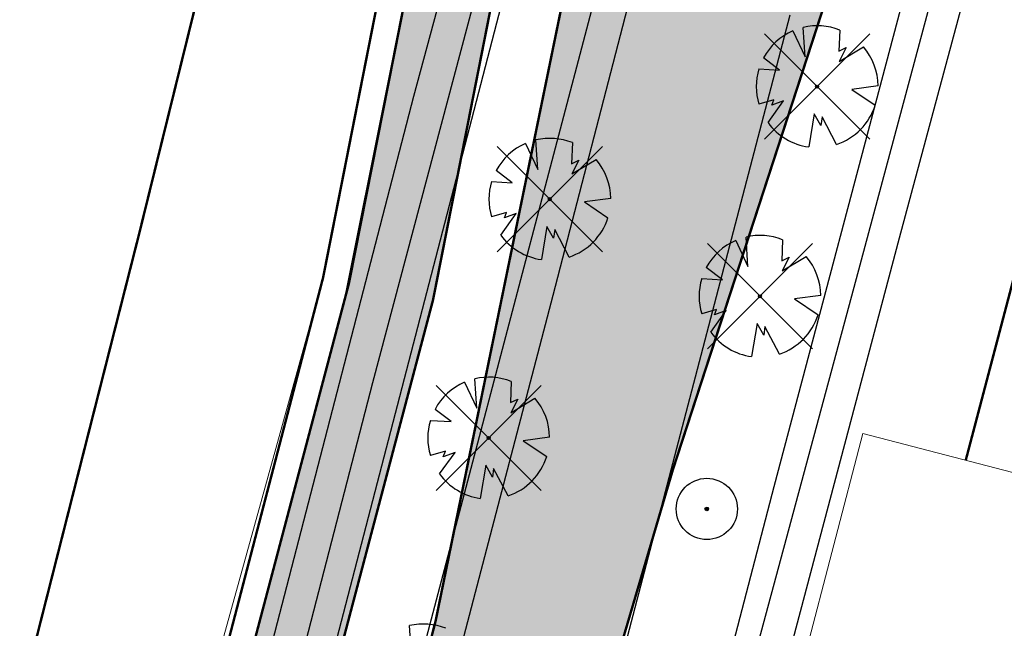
# Model space of a CAD drawing. Header units: metres. Extents: x 102000 to 105000, y 414600 to 420766.
# Tile 109 of 256: x 103277 to 103317, y 418321 to 418346. Entities that reach past the tile are written whole.
import ezdxf

# ---------------------------------------------------------------- set-up
doc = ezdxf.new("R2010")
doc.units = ezdxf.units.M
doc.layers.get('0').update_dxf_attribs({"color": 8})
for name, color, linetype, lineweight in [('00-Ontwerp DKIV', 8, 'Continuous', 0), ('N-WE-GR-GRAS-A', 252, 'Continuous', 18), ('N-WE-GR-OEVERBEPLANTING-A', 252, 'Continuous', 18)]:
    doc.layers.add(name, color=color, linetype=linetype, lineweight=lineweight)
doc.layers.add('N-WE-GW-WATERGANG_SLOOT_INSTEEK-G', color=7, linetype='Continuous', lineweight=5, true_color=0x00ff01)

msp = doc.modelspace()

# ---------------------------------------------------------------- hatches: boundary and pattern name
at = {"ltscale": 0.1}
h = msp.add_hatch(color=256, dxfattribs=at)
edge = h.paths.add_edge_path()
edge.add_arc((103305.063, 418325.937), 0.075, 0, 360)
at = {"layer": '00-Ontwerp DKIV', "transparency": 33554623}
h = msp.add_hatch(color=256, dxfattribs=at)
h.dxf.hatch_style = 1
edge = h.paths.add_edge_path()
edge.add_line((102886.898878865, 416781.553969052), (102904.8372260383, 416850.6371436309))
edge.add_line((102904.8372260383, 416850.6371436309), (102928.1882489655, 416939.1485915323))
edge.add_line((102928.1882489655, 416939.1485915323), (102953.559291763, 417035.8589529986))
edge.add_line((102953.559291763, 417035.8589529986), (102978.8715871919, 417132.5926626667))
edge.add_line((102978.8715871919, 417132.5926626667), (103004.2185386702, 417229.3225914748))
edge.add_line((103004.2185386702, 417229.3225914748), (103029.5324130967, 417326.0664990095))
edge.add_line((103029.5324130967, 417326.0664990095), (103055.6765003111, 417425.9534003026))
edge.add_line((103055.6765003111, 417425.9534003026), (103080.1687211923, 417519.5579864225))
edge.add_line((103080.1687211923, 417519.5579864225), (103105.5634584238, 417616.3363683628))
edge.add_line((103105.5634584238, 417616.3363683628), (103130.8386591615, 417713.0106111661))
edge.add_line((103130.8386591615, 417713.0106111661), (103156.0426636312, 417809.797978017))
edge.add_line((103156.0426636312, 417809.797978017), (103181.4879778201, 417906.511612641))
edge.add_line((103181.4879778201, 417906.511612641), (103206.3788686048, 418001.7165730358))
edge.add_arc((103225.6921204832, 417996.4181123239), 20.02686655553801, 148.2907491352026, 164.6587368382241, ccw=False)
edge.add_arc((103191.64122452, 418017.4582294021), 19.99999999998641, 328.2852425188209, 344.895638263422)
edge.add_line((103210.9502804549, 418012.2466692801), (103219.0200194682, 418043.1025503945))
edge.add_arc((103199.6840406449, 418048.2063847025), 19.9982299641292, 345.2137160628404, 362.3340081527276)
edge.add_arc((103239.6510389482, 418049.8324603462), 20.00183358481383, 165.3297082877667, 182.3256327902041, ccw=False)
edge.add_line((103220.3012811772, 418054.8980522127), (103232.1197067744, 418100.0408471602))
edge.add_line((103232.1197067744, 418100.0408471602), (103242.557587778, 418140.060732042))
edge.add_line((103242.557587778, 418140.060732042), (103250.1617513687, 418168.9670918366))
edge.add_line((103250.1617513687, 418168.9670918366), (103293.8845203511, 418334.4644688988))
edge.add_line((103293.8845203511, 418334.4644688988), (103297.1714545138, 418351.0962431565))
edge.add_arc((103267.4954396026, 418356.9611079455), 30.2499999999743, 348.8207063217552, 407.055072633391)
edge.add_arc((103314.5047993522, 418407.469722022), 38.74999999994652, 204.5182832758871, 227.055072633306, ccw=False)
edge.add_arc((103314.5047993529, 418407.4697220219), 38.75000000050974, 197.2059602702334, 204.518283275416, ccw=False)
edge.add_arc((103314.5047993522, 418407.469722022), 38.74999999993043, 192.7690494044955, 197.2059602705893, ccw=False)
edge.add_arc((103314.5047993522, 418407.4697220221), 38.74999999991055, 184.7464496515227, 192.7690494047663, ccw=False)
edge.add_arc((103314.5047993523, 418407.469722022), 38.75000000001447, 114.5177932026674, 184.7464496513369, ccw=False)
edge.add_arc((103280.4789958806, 418441.3259577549), 17.99999999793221, 4.460114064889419, 5.304683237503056)
edge.add_arc((103280.4789958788, 418441.3259577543), 17.99999999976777, 5.304683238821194, 11.54557780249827)
edge.add_line((103298.1147802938, 418444.9286106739), (103297.8872405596, 418446.0424680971))
edge.add_line((103297.8872405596, 418446.0424680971), (103297.836137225, 418446.2926302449))
edge.add_arc((103314.5047993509, 418407.4697220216), 42.2499999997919, 113.2363245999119, 115.0728297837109)
edge.add_arc((103295.7529792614, 418447.5500381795), 2.000000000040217, 194.9859521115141, 295.07282978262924, ccw=False)
edge.add_line((103293.8210007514, 418447.0328737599), (103291.8958729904, 418454.2246010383))
edge.add_line((103291.8958729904, 418454.2246010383), (103288.5149105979, 418453.3195633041))
edge.add_line((103288.5149105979, 418453.3195633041), (103290.9641595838, 418444.1698688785))
edge.add_arc((103289.0321810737, 418443.652704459), 2.000000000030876, -54.85466768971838, 14.985952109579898, ccw=False)
edge.add_arc((103314.5047993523, 418407.4697220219), 42.25000000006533, 125.1453323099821, 186.053168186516)
edge.add_arc((103314.5047993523, 418407.469722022), 42.24999999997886, 186.0531681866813, 192.9535207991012)
edge.add_arc((103314.5047993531, 418407.4697220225), 42.2500000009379, 192.9535207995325, 197.0227153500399)
edge.add_arc((103314.5047993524, 418407.469722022), 42.25000000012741, 197.0227153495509, 203.2367970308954)
edge.add_arc((103314.5047993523, 418407.469722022), 42.24999999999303, 203.2367970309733, 227.0550726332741)
edge.add_arc((103267.4954396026, 418356.9611079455), 26.75000000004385, -11.179293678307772, 47.055072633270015, ccw=False)
edge.add_line((103293.7378660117, 418351.7748225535), (103290.450931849, 418335.1430482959))
edge.add_line((103290.450931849, 418335.1430482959), (103246.7772206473, 418169.8493640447))
edge.add_line((103246.7772206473, 418169.8493640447), (103239.1728758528, 418140.9516445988))
edge.add_line((103239.1728758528, 418140.9516445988), (103239.1708841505, 418140.944043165))
edge.add_line((103239.1708841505, 418140.944043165), (103228.733003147, 418100.9241582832))
edge.add_line((103228.733003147, 418100.9241582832), (103216.9152725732, 418055.7840207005))
edge.add_arc((103236.2650929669, 418050.7188155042), 20.00179624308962, 165.330825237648, 182.3256407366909)
edge.add_arc((103196.2981320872, 418049.092738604), 19.99822996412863, -14.786283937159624, 2.3340081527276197, ccw=False)
edge.add_line((103215.6341109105, 418043.988904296), (103207.6017382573, 418013.2756404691))
edge.add_arc((103188.2547896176, 418018.3447210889), 19.99999999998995, 328.2852425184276, 345.3180014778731, ccw=False)
edge.add_arc((103222.2818191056, 417997.3170901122), 20.00000000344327, 148.2852424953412, 164.676265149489)
edge.add_line((103202.9928585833, 418002.6025420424), (103178.1024791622, 417907.3995350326))
edge.add_line((103178.1024791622, 417907.3995350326), (103152.6567316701, 417810.6842534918))
edge.add_line((103152.6567316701, 417810.6842534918), (103127.4516154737, 417713.8926174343))
edge.add_line((103127.4516154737, 417713.8926174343), (103102.1772761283, 417617.2216759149))
edge.add_line((103102.1772761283, 417617.2216759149), (103076.7833304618, 417520.4463160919))
edge.add_line((103076.7833304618, 417520.4463160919), (103052.2904913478, 417426.8393705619))
edge.add_line((103052.2904913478, 417426.8393705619), (103026.1464710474, 417326.952724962))
edge.add_line((103026.1464710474, 417326.952724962), (103000.8325316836, 417230.2085692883))
edge.add_line((103000.8325316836, 417230.2085692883), (102975.4858952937, 417133.4798438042))
edge.add_line((102975.4858952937, 417133.4798438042), (102950.1732941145, 417036.7449665))
edge.add_line((102950.1732941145, 417036.7449665), (102924.8035167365, 416940.0394313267))
edge.add_line((102924.8035167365, 416940.0394313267), (102901.6207644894, 416852.182720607))
edge.add_line((102901.6207644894, 416852.182720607), (102877.3339932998, 416758.8099498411))
edge.add_arc((102909.7442984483, 416750.3351566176), 33.50000000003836, 165.3461414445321, 192.0759099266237)
edge.add_line((102876.9856104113, 416743.3267075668), (102877.0845079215, 416742.8644437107))
edge.add_arc((102848.3638739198, 416736.6536477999), 29.38449937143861, -11.76076000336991, 12.202239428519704, ccw=False)
edge.add_line((102877.1315107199, 416730.664334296), (102880.9103880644, 416746.9647080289))
edge.add_arc((102880.4242582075, 416747.0816599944), 0.4999999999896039, 186.3319189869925, 346.472977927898, ccw=False)
edge.add_arc((102909.7442984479, 416750.3351566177), 29.9999999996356, 165.3461414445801, 186.3319189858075, ccw=False)
edge.add_line((102880.7201445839, 416757.9245236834), (102883.4836632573, 416768.4930981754))
edge.add_arc((102888.3210222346, 416767.2282036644), 4.999999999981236, 75.31744895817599, 165.3461414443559, ccw=False)
edge.add_line((102889.5883390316, 416772.0649286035), (102894.4847942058, 416770.7819613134))
edge.add_arc((102892.4570873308, 416763.043201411), 7.999999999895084, 29.131664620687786, 75.31744895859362, ccw=False)
edge.add_line((102899.4451138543, 416766.937746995), (102899.7500679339, 416766.3905644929))
edge.add_line((102899.7500679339, 416766.3905644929), (102902.796542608, 416768.1137832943))
edge.add_line((102902.796542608, 416768.1137832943), (102902.3985883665, 416768.8278370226))
edge.add_arc((102892.7900518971, 416763.4728368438), 10.99999999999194, 29.13166462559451, 75.31744895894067)
edge.add_line((102895.5781488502, 416774.1136317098), (102890.4689210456, 416775.4523496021))
edge.add_arc((102891.7362378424, 416780.2890745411), 4.999999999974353, 165.346141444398, 255.31744895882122, ccw=False)
h = msp.add_hatch(color=256, dxfattribs=at)
h.dxf.hatch_style = 1
edge = h.paths.add_edge_path()
edge.add_line((102915.4730269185, 416843.9896487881), (102939.7393068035, 416935.8894415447))
edge.add_line((102939.7393068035, 416935.8894415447), (102960.311714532, 417014.3081803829))
edge.add_line((102960.311714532, 417014.3081803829), (102960.4356023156, 417014.7804208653))
edge.add_line((102960.4356023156, 417014.7804208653), (102963.6107830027, 417026.3213667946))
edge.add_line((102963.6107830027, 417026.3213667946), (102965.3018439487, 417032.7872752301))
edge.add_line((102965.3018439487, 417032.7872752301), (102990.4259353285, 417129.3460566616))
edge.add_line((102990.4259353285, 417129.3460566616), (103015.7739670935, 417226.0801110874))
edge.add_line((103015.7739670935, 417226.0801110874), (103041.087618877, 417322.8231678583))
edge.add_line((103041.087618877, 417322.8231678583), (103066.4083603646, 417419.5643692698))
edge.add_line((103066.4083603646, 417419.5643692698), (103077.9071431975, 417463.5097224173))
edge.add_line((103077.9071431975, 417463.5097224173), (103078.2463102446, 417464.802275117))
edge.add_line((103078.2463102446, 417464.802275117), (103082.3797755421, 417480.5662495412))
edge.add_line((103082.3797755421, 417480.5662495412), (103083.4146462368, 417484.5581802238))
edge.add_line((103083.4146462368, 417484.5581802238), (103091.2516300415, 417514.5096378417))
edge.add_arc((103097.056216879, 417512.9908318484), 6.000000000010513, 165.2629712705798, 165.3369363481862, ccw=False)
edge.add_line((103091.2535955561, 417514.5171299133), (103097.6461045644, 417538.8838449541))
edge.add_arc((103103.4497881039, 417537.3615909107), 5.999999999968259, 165.2970099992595, 165.302898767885, ccw=False)
edge.add_line((103097.6462610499, 417538.8844414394), (103117.1194880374, 417613.0961865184))
edge.add_line((103117.1194880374, 417613.0961865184), (103142.3976419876, 417709.7817475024))
edge.add_line((103142.3976419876, 417709.7817475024), (103167.5978348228, 417806.5544770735))
edge.add_line((103167.5978348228, 417806.5544770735), (103193.0416634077, 417903.2624651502))
edge.add_line((103193.0416634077, 417903.2624651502), (103194.9182455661, 417910.4401889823))
edge.add_line((103194.9182455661, 417910.4401889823), (103199.374862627, 417927.4862673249))
edge.add_line((103199.374862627, 417927.4862673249), (103218.3362068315, 418000.0113585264))
edge.add_line((103218.3362068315, 418000.0113585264), (103243.6775236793, 418096.8075097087))
edge.add_line((103243.6775236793, 418096.8075097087), (103259.4032006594, 418157.1013358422))
edge.add_line((103259.4032006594, 418157.1013358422), (103260.9260059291, 418159.6523993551))
edge.add_arc((103281.6934232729, 418145.377258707), 25.20050125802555, 138.8322165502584, 145.4960836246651, ccw=False)
edge.add_line((103262.7228598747, 418161.9658990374), (103268.708549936, 418185.1640421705))
edge.add_line((103268.708549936, 418185.1640421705), (103268.7002752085, 418185.1662134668))
edge.add_arc((103273.4027320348, 418188.4667740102), 5.745154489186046, 160.7667093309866, 215.0642502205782, ccw=False)
edge.add_line((103267.9782426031, 418190.3593158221), (103270.3883605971, 418199.7068684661))
edge.add_line((103270.3883605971, 418199.7068684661), (103281.4526083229, 418242.6191401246))
edge.add_line((103281.4526083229, 418242.6191401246), (103281.3073586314, 418242.6565904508))
edge.add_line((103281.3073586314, 418242.6565904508), (103281.5570274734, 418243.6249217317))
edge.add_arc((103296.2272463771, 418239.8424387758), 15.14999999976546, 75.54208316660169, 165.5420831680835, ccw=False)
edge.add_line((103300.0097293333, 418254.5126576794), (103306.8948985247, 418252.7374261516))
edge.add_line((103306.8948985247, 418252.7374261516), (103309.2949044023, 418262.1358556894))
edge.add_line((103309.2949044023, 418262.1358556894), (103302.4315171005, 418263.905471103))
edge.add_arc((103306.214000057, 418278.5756900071), 15.15000000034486, 165.5420831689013, 255.54208316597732, ccw=False)
edge.add_line((103291.5437811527, 418282.3581729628), (103299.8293487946, 418314.4956322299))
edge.add_line((103299.8293487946, 418314.4956322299), (103303.6879277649, 418327.5717761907))
edge.add_line((103303.6879277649, 418327.5717761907), (103317.3076212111, 418369.3732829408))
edge.add_arc((103334.4221133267, 418363.7970692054), 17.99999999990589, 114.5157925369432, 161.9534455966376, ccw=False)
edge.add_arc((103314.5047993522, 418407.469722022), 30.00000000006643, 294.5157925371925, 341.6126726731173)
edge.add_arc((103360.0541979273, 418392.328642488), 17.99999999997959, 105.06183914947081, 161.6126726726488, ccw=False)
edge.add_line((103355.3766924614, 418409.7102690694), (103381.4229634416, 418416.7194850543))
edge.add_arc((103433.3952463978, 418223.5903008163), 200.0000000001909, 102.59566250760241, 105.06183914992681, ccw=False)
edge.add_line((103389.781374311, 418418.7769554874), (103391.4361496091, 418419.1467100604))
edge.add_line((103391.4361496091, 418419.1467100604), (103390.2500535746, 418423.5840753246))
edge.add_line((103390.2500535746, 418423.5840753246), (103390.1255458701, 418423.5539371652))
edge.add_line((103390.1255458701, 418423.5539371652), (103387.7023082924, 418422.9392229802))
edge.add_line((103387.7023082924, 418422.9392229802), (103385.2839705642, 418422.3054866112))
edge.add_line((103385.2839705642, 418422.3054866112), (103381.5510965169, 418421.3058653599))
edge.add_line((103381.5510965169, 418421.3058653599), (103380.4545117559, 418421.0107674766))
edge.add_line((103380.4545117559, 418421.0107674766), (103375.62628215, 418419.7114604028))
edge.add_line((103375.62628215, 418419.7114604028), (103370.798052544, 418418.4121533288))
edge.add_line((103370.798052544, 418418.4121533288), (103365.9698229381, 418417.112846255))
edge.add_line((103365.9698229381, 418417.112846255), (103361.1415933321, 418415.8135391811))
edge.add_line((103361.1415933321, 418415.8135391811), (103356.3133637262, 418414.5142321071))
edge.add_line((103356.3133637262, 418414.5142321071), (103354.8849404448, 418414.1298343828))
edge.add_line((103354.8849404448, 418414.1298343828), (103353.9019217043, 418413.8652978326))
edge.add_line((103353.9019217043, 418413.8652978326), (103351.2672686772, 418413.1562960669))
edge.add_arc((103356.6451006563, 418393.172253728), 20.69499999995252, 105.0618391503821, 124.6375654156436)
edge.add_arc((103314.5047993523, 418407.469722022), 30.50000000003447, 5.134617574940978, 24.81514848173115)
edge.add_arc((103343.8759005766, 418440.8964336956), 20.69499999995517, 265.323461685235, 284.9851210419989)
edge.add_line((103349.2269694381, 418420.9052084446), (103388.1791667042, 418431.3315773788))
edge.add_line((103388.1791667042, 418431.3315773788), (103387.998405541, 418432.0078323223))
edge.add_line((103387.998405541, 418432.0078323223), (103387.0106692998, 418435.7031034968))
edge.add_line((103387.0106692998, 418435.7031034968), (103375.1512072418, 418432.5284865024))
edge.add_line((103375.1512072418, 418432.5284865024), (103360.1861660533, 418428.5225481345))
edge.add_line((103360.1861660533, 418428.5225481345), (103350.9456060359, 418426.0489756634))
edge.add_arc((103346.2911262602, 418443.4367822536), 17.99999999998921, 228.5309681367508, 284.98595210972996, ccw=False)
edge.add_arc((103314.5047993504, 418407.4697220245), 29.99999999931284, 48.53096813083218, 49.3188477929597)
edge.add_line((103334.0602686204, 418430.2201862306), (103334.0602341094, 418430.2202158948))
edge.add_arc((103314.504799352, 418407.469722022), 30.00000000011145, 49.31893471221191, 74.12155009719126)
edge.add_arc((103327.6374778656, 418453.6382476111), 17.99999999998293, 202.3981603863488, 254.1215500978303, ccw=False)
edge.add_arc((103295.0518336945, 418492.5840102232), 48.49999999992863, 284.98595210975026, 289.1919478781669, ccw=False)
edge.add_line((103307.5930708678, 418445.7335313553), (103305.9327877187, 418445.2890960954))
edge.add_line((103305.9327877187, 418445.2890960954), (103308.0671914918, 418437.3205543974))
edge.add_line((103308.0671914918, 418437.3205543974), (103308.2063312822, 418436.8010925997))
edge.add_arc((103314.504799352, 418407.469722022), 29.9999999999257, 102.1193597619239, 107.8513278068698)
edge.add_line((103305.3083552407, 418436.0253767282), (103305.1693448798, 418436.5443553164))
edge.add_line((103305.1693448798, 418436.5443553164), (103303.042261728, 418444.4855663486))
edge.add_arc((103314.504799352, 418407.469722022), 38.74999999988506, 107.2059602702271, 114.5177932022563)
edge.add_arc((103280.4789958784, 418441.3259577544), 18.00000000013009, -44.85687678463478, 4.46011406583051, ccw=False)
edge.add_arc((103314.5047993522, 418407.4697220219), 29.99999999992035, 135.1431232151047, 164.1211196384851)
edge.add_arc((103268.3363724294, 418420.6027473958), 17.99999999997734, 294.80412878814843, 344.1211196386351, ccw=False)
edge.add_arc((103314.5047993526, 418407.4697220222), 38.75000000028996, 184.7464496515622, 192.7690494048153)
edge.add_line((103276.7131298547, 418398.9051311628), (103284.6539669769, 418401.0321141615))
edge.add_line((103284.6539669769, 418401.0321141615), (103285.1734287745, 418401.1712539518))
edge.add_arc((103314.5047993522, 418407.469722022), 29.99999999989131, 192.119359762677, 197.8513278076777)
edge.add_line((103285.9491446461, 418398.2732779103), (103285.4301660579, 418398.1342675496))
edge.add_line((103285.4301660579, 418398.1342675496), (103277.4889550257, 418396.0071843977))
edge.add_arc((103314.5047993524, 418407.4697220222), 38.75000000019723, 197.2059602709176, 204.5182832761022)
edge.add_arc((103280.6488546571, 418373.4436289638), 18.00000000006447, 45.14361328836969, 94.46060413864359, ccw=False)
edge.add_arc((103314.5047993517, 418407.469722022), 29.99999999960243, 225.1436132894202, 232.7333586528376)
edge.add_arc((103285.4395917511, 418369.2700661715), 18.0000000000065, -11.179293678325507, 52.73335865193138, ccw=False)
edge.add_line((103303.0980469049, 418365.7802292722), (103293.9949880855, 418321.3856626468))
edge.add_line((103293.9949880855, 418321.3856626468), (103292.7105368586, 418316.3223872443))
edge.add_line((103292.7105368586, 418316.3223872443), (103263.1258759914, 418201.579384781))
edge.add_line((103263.1258759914, 418201.579384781), (103252.1433331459, 418158.9840024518))
edge.add_line((103252.1433331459, 418158.9840024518), (103236.4203016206, 418098.700319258))
edge.add_line((103236.4203016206, 418098.700319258), (103218.9321245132, 418031.9007910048))
edge.add_line((103218.9321245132, 418031.9007910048), (103215.8259673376, 418020.0362134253))
edge.add_line((103215.8259673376, 418020.0362134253), (103211.0813130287, 418001.9130741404))
edge.add_line((103211.0813130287, 418001.9130741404), (103185.7870234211, 417905.1651559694))
edge.add_line((103185.7870234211, 417905.1651559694), (103185.3279327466, 417903.4202245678))
edge.add_line((103185.3279327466, 417903.4202245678), (103181.7657652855, 417889.8809866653))
edge.add_line((103181.7657652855, 417889.8809866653), (103160.3422663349, 417808.4536388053))
edge.add_line((103160.3422663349, 417808.4536388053), (103135.1396912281, 417711.6717609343))
edge.add_line((103135.1396912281, 417711.6717609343), (103109.8633830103, 417614.9932737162))
edge.add_line((103109.8633830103, 417614.9932737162), (103084.4676280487, 417518.2110061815))
edge.add_line((103084.4676280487, 417518.2110061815), (103061.2836892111, 417429.6064198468))
edge.add_line((103061.2836892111, 417429.6064198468), (103058.9746999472, 417420.7830839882))
edge.add_line((103058.9746999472, 417420.7830839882), (103033.8320287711, 417324.7222234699))
edge.add_line((103033.8320287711, 417324.7222234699), (103008.5182378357, 417227.978634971))
edge.add_line((103008.5182378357, 417227.978634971), (102983.1708812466, 417131.247159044))
edge.add_line((102983.1708812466, 417131.247159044), (102957.858978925, 417034.5149506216))
edge.add_line((102957.858978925, 417034.5149506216), (102932.4863091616, 416937.798383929))
edge.add_line((102932.4863091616, 416937.798383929), (102909.899229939, 416852.2562286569))
edge.add_line((102909.899229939, 416852.2562286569), (102908.2185107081, 416845.89098134))
edge.add_line((102908.2185107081, 416845.89098134), (102907.1957803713, 416842.0163484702))
edge.add_arc((103006.7857043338, 416815.732379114), 102.9999999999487, 165.2155017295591, 197.4258415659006)
edge.add_arc((102894.201272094, 416780.3947841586), 15.00000000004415, -55.01635506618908, 17.42584156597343, ccw=False)
edge.add_line((102902.8014108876, 416768.1050480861), (102899.7549362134, 416766.3818292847))
edge.add_line((102899.7549362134, 416766.3818292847), (102891.7131759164, 416762.235690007))
edge.add_arc((102900.8782716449, 416744.4592724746), 19.99999999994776, 117.274549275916, 166.4729779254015)
edge.add_line((102881.4330773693, 416749.1373510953), (102880.9096269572, 416746.9642504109))
edge.add_line((102880.9096269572, 416746.9642504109), (102875.523291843, 416723.6898541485))
edge.add_line((102875.523291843, 416723.6898541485), (102882.440089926, 416722.0949359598))
edge.add_arc((100763.6003904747, 417222.2756049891), 2177.076565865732, 346.7177185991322, 347.3129618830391)
edge.add_arc((102907.0377254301, 416739.7595010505), 20.00000000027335, 117.2712452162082, 167.3656618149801, ccw=False)
edge.add_line((102897.8736548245, 416757.5364470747), (102903.1645506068, 416760.2639201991))
edge.add_line((102903.1645506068, 416760.2639201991), (102906.4042517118, 416761.6404306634))
edge.add_arc((102910.6817078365, 416747.2632484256), 14.99999999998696, 35.467908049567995, 106.56863645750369, ccw=False)
edge.add_arc((103006.7857043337, 416815.7323791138), 102.9999999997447, 215.4679080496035, 221.1805622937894)
edge.add_line((102929.2639566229, 416747.9136602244), (102949.4128328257, 416724.8825966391))
edge.add_line((102949.4128328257, 416724.8825966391), (102951.9387284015, 416733.5423231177))
edge.add_line((102951.9387284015, 416733.5423231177), (102937.8410306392, 416749.5300893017))
edge.add_arc((103015.0597670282, 416817.693618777), 103.0000000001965, 165.2085629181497, 221.435907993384, ccw=False)
edge = h.paths.add_edge_path(flags=16)
edge.add_arc((103314.5047993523, 418407.469722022), 24.5, 0, 180)
edge.add_arc((103314.5047993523, 418407.469722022), 24.5, 180, 360)
edge = h.paths.add_edge_path(flags=16)
edge.add_arc((103314.5047993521, 418407.4697220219), 29.99999999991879, 263.8986836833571, 269.7468481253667)
edge.add_line((103314.3722497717, 418377.4700148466), (103314.230523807, 418376.9264231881))
edge.add_line((103314.230523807, 418376.9264231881), (103311.8343337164, 418367.7358070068))
edge.add_line((103311.8343337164, 418367.7358070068), (103309.2774526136, 418357.928858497))
edge.add_arc((103307.8259741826, 418358.3072899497), 1.500000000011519, 165.387075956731, 345.3870759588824, ccw=False)
edge.add_line((103306.3744957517, 418358.6857214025), (103308.9313768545, 418368.4926699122))
edge.add_line((103308.9313768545, 418368.4926699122), (103311.180529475, 418377.1193220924))
edge.add_line((103311.180529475, 418377.1193220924), (103311.3161918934, 418377.6396569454))
at = {"layer": 'N-WE-GR-GRAS-A'}
h = msp.add_hatch(dxfattribs=at)
h.set_pattern_fill('AGR-GRAS_01-SO', color=256, scale=0.1, pattern_type=2)
h.set_pattern_definition([(0, (0, 0), (2.5, 2.5), [0.3, -2]), (45, (1, 0.5), (-0.2828427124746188, 4.666904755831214), [0.3, -2]), (29.99999999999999, (0.1999999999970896, 0.2999999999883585), (0.5686533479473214, 3.215063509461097), [0.3, -2]), (15, (0.8000000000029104, 1.200000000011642), (0.9640675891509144, 1.811235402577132), [0.3, -2]), (135, (0.3999999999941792, 5), (-0.07071067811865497, -1.626345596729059), [0.3, -2]), (150, (3, 1), (0.5392304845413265, -1.466025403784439), [0.3, -2]), (165, (0.6000000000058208, 0.09999999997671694), (0.358630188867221, -1.752536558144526), [0.3, -2]), (85, (1, 1), (-2.18169349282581, 2.600041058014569), [0.3, -2]), (99.99999999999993, (0, 0), (-2.780294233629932, 1.946782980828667), [0.2999999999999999, -2])])
edge = h.paths.add_edge_path()
edge.add_line((103302.9792212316, 418224.7088515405), (103306.3740749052, 418237.5586211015))
edge.add_line((103306.3740749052, 418237.5586211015), (103307.4889150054, 418238.8964122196))
edge.add_line((103307.4889150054, 418238.8964122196), (103410.9876477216, 418263.7308494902))
edge.add_line((103410.9876477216, 418263.7308494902), (103429.5277936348, 418334.8370096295))
edge.add_line((103429.5277936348, 418334.8370096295), (103433.7792317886, 418336.8738260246))
edge.add_line((103433.7792317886, 418336.8738260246), (103445.0121244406, 418379.9548178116))
edge.add_arc((103413.7306458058, 418364.7693407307), 34.77254117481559, -17.714918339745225, 25.894081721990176, ccw=False)
edge.add_line((103446.8543525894, 418354.1887136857), (103420.6035243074, 418264.6720182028))
edge.add_arc((103419.3191429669, 418265.0486638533), 1.338468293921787, 281.29583703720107, 343.65619113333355, ccw=False)
edge.add_line((103419.5813153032, 418263.7361231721), (103367.3292892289, 418251.1982917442))
edge.add_arc((103419.9139307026, 418032.049224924), 225.3696031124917, 103.492980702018, 121.2556462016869)
at = {"layer": 'N-WE-GR-OEVERBEPLANTING-A'}
h = msp.add_hatch(dxfattribs=at)
h.set_pattern_fill('AGR-BEPLANTING_SOORT_01-SO', color=256, scale=0.1, pattern_type=2)
h.set_pattern_definition([(59.99999999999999, (104972.4852987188, 420070.8931537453), (-0.2886752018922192, 0.4999998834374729), [0.144338, -0.4330130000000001]), (120, (104972.4852987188, 420070.8931537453), (-0.5773502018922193, -1.165625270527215e-07), [0.1443379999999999, -0.4330129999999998]), (270, (104972.4852987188, 420070.8931537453), (0.288675, -0.5000000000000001), [0.125, -0.875])])
edge = h.paths.add_edge_path()
edge.add_arc((103413.7306458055, 418364.7693407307), 38.37254117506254, -17.649014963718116, 38.861512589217, ccw=False)
edge.add_line((103450.2970547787, 418353.1353538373), (103424.0580497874, 418263.6589763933))
edge.add_arc((103419.3191429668, 418265.0486638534), 4.938468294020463, 282.3491889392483, 343.6561911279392, ccw=False)
edge.add_line((103420.3753287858, 418260.2244602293), (103368.1692636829, 418247.6976570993))
edge.add_arc((103419.9139307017, 418032.049224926), 221.7696031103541, 103.4929807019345, 122.2801703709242)
edge.add_arc((103300.4072364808, 418221.2350546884), 2.000654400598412, 165.2759031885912, 302.28017037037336, ccw=False)
edge.add_line((103298.472281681, 418221.7435504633), (103303.1422873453, 418239.4198636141))
edge.add_line((103303.1422873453, 418239.4198636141), (103306.3740749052, 418237.5586211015))
edge.add_line((103306.3740749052, 418237.5586211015), (103302.9792212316, 418224.7088515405))
edge.add_arc((103419.9139307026, 418032.049224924), 225.3696031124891, 103.49298070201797, 121.25564620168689, ccw=False)
edge.add_line((103367.3292892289, 418251.1982917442), (103419.5813153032, 418263.7361231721))
edge.add_arc((103419.3191429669, 418265.0486638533), 1.338468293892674, 281.2958370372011, 343.6561911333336)
edge.add_line((103420.6035243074, 418264.6720182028), (103446.8543525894, 418354.1887136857))
edge.add_arc((103413.7306458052, 418364.7693407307), 34.77254117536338, 342.2850816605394, 385.8940817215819)
edge.add_line((103445.0121244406, 418379.9548178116), (103443.6099927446, 418388.8458135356))

# ---------------------------------------------------------------- linework, layer by layer
for p, q in [((103324.305, 418389.077), (103307.799, 418326.846)), ((103307.056, 418386.511), (103289.938, 418320.61)), ((103298.786, 418334.665), (103310.347, 418379.3)), ((103323.222, 418375.414), (103312.916, 418336.99)), ((103293.096, 418342.786), (103301.69, 418374.514)), ((103303.658, 418358.811), (103277.757, 418260.555)), ((103311.174, 418335.34), (103317.373, 418358.526)), ((103291.43, 418331.102), (103298.273, 418356.83)), ((103298.979, 418309.798), (103308.46, 418346.108)), ((103308.5777626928, 418345.4561536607), (103309.0783759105, 418344.3911212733)), ((103309.0783759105, 418344.3911212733), (103309.0005090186, 418345.597016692)), ((103310.4880323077, 418345.4879373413), (103310.4590542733, 418344.6233238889)), ((103307.4205533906, 418345.3274466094), (103311.7134466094, 418341.0345533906)), ((103311.7134466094, 418345.3274466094), (103307.4205533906, 418341.0345533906)), ((103310.4590542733, 418344.6233238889), (103310.755835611, 418344.7716755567)), ((103310.4719578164, 418344.2105192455), (103311.4549163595, 418344.7994480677)), ((103310.755835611, 418344.7716755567), (103310.4719578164, 418344.2105192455)), ((103308.0331894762, 418343.8493151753), (103307.3775879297, 418344.3477859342)), ((103307.191273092, 418343.8982612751), (103308.0331894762, 418343.8493151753)), ((103312.0572640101, 418343.2070821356), (103310.9801259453, 418343.0672376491)), ((103310.9801259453, 418343.0672376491), (103311.9407753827, 418342.4238621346)), ((103280.041, 418292.384), (103293.096, 418342.786)), ((103307.8009258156, 418342.6367015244), (103307.1897424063, 418342.4599093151)), ((103307.5627041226, 418341.7099525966), (103308.1944836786, 418342.5915510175)), ((103307.7170528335, 418342.4173990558), (103307.8009258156, 418342.6367015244)), ((103308.1944836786, 418342.5915510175), (103307.7170528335, 418342.4173990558)), ((103309.4525784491, 418342.068407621), (103309.2221909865, 418340.714512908)), ((103309.7235527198, 418341.5853397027), (103309.4525784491, 418342.068407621)), ((103309.7687150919, 418341.9400936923), (103309.7235527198, 418341.5853397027)), ((103310.3604865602, 418340.8186846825), (103309.7687150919, 418341.9400936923)), ((103296.5065533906, 418340.7304466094), (103300.7994466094, 418336.4375533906)), ((103300.7994466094, 418340.7304466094), (103296.5065533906, 418336.4375533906)), ((103297.6637626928, 418340.8591536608), (103298.1643759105, 418339.7941212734)), ((103298.1643759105, 418339.7941212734), (103298.0865090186, 418341.000016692)), ((103299.5740323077, 418340.8909373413), (103299.5450542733, 418340.0263238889)), ((103299.5450542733, 418340.0263238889), (103299.841835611, 418340.1746755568)), ((103299.5579578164, 418339.6135192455), (103300.5409163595, 418340.2024480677)), ((103299.841835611, 418340.1746755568), (103299.5579578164, 418339.6135192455)), ((103297.1191894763, 418339.2523151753), (103296.4635879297, 418339.7507859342)), ((103296.277273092, 418339.3012612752), (103297.1191894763, 418339.2523151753)), ((103301.1432640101, 418338.6100821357), (103300.0661259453, 418338.4702376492)), ((103300.0661259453, 418338.4702376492), (103301.0267753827, 418337.8268621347)), ((103296.8869258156, 418338.0397015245), (103296.2757424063, 418337.8629093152)), ((103296.6487041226, 418337.1129525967), (103297.2804836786, 418337.9945510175)), ((103296.8030528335, 418337.8203990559), (103296.8869258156, 418338.0397015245)), ((103297.2804836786, 418337.9945510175), (103296.8030528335, 418337.8203990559)), ((103298.5385784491, 418337.4714076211), (103298.3081909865, 418336.1175129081)), ((103298.8095527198, 418336.9883397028), (103298.5385784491, 418337.4714076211)), ((103298.8547150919, 418337.3430936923), (103298.8095527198, 418336.9883397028)), ((103299.4464865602, 418336.2216846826), (103298.8547150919, 418337.3430936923)), ((103306.7429272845, 418335.8325698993), (103306.6650603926, 418337.038465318)), ((103312.916, 418336.99), (103302.672, 418298.362)), ((103305.0851047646, 418336.7688952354), (103309.3779979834, 418332.4760020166)), ((103309.3779979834, 418336.7688952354), (103305.0851047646, 418332.4760020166)), ((103306.2423140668, 418336.8976022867), (103306.7429272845, 418335.8325698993)), ((103308.1525836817, 418336.9293859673), (103308.1236056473, 418336.0647725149)), ((103308.1236056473, 418336.0647725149), (103308.420386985, 418336.2131241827)), ((103308.1365091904, 418335.6519678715), (103309.1194677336, 418336.2408966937)), ((103308.420386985, 418336.2131241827), (103308.1365091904, 418335.6519678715)), ((103305.6977408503, 418335.2907638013), (103305.0421393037, 418335.7892345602)), ((103303.93, 418308.49), (103311.174, 418335.34)), ((103304.855824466, 418335.3397099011), (103305.6977408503, 418335.2907638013)), ((103290.477, 418302.851), (103298.786, 418334.665)), ((103309.7218153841, 418334.6485307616), (103308.6446773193, 418334.5086862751)), ((103308.6446773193, 418334.5086862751), (103309.6053267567, 418333.8653107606)), ((103305.4654771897, 418334.0781501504), (103304.8542937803, 418333.9013579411)), ((103305.2272554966, 418333.1514012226), (103305.8590350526, 418334.0329996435)), ((103305.3816042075, 418333.8588476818), (103305.4654771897, 418334.0781501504)), ((103305.8590350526, 418334.0329996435), (103305.3816042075, 418333.8588476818)), ((103307.1171298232, 418333.509856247), (103306.8867423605, 418332.155961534)), ((103307.3881040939, 418333.0267883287), (103307.1171298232, 418333.509856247)), ((103307.4332664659, 418333.3815423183), (103307.3881040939, 418333.0267883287)), ((103308.0250379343, 418332.2601333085), (103307.4332664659, 418333.3815423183)), ((103281.196, 418291.476), (103291.43, 418331.102)), ((103295.1667626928, 418331.1101536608), (103295.6673759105, 418330.0451212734)), ((103295.6673759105, 418330.0451212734), (103295.5895090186, 418331.251016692)), ((103297.0770323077, 418331.1419373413), (103297.0480542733, 418330.2773238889)), ((103294.0095533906, 418330.9814466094), (103298.3024466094, 418326.6885533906)), ((103298.3024466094, 418330.9814466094), (103294.0095533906, 418326.6885533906)), ((103297.0480542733, 418330.2773238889), (103297.344835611, 418330.4256755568)), ((103297.0609578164, 418329.8645192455), (103298.0439163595, 418330.4534480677)), ((103297.344835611, 418330.4256755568), (103297.0609578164, 418329.8645192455)), ((103294.6221894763, 418329.5033151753), (103293.9665879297, 418330.0017859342)), ((103293.780273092, 418329.5522612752), (103294.6221894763, 418329.5033151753)), ((103298.6462640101, 418328.8610821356), (103297.5691259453, 418328.7212376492)), ((103297.5691259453, 418328.7212376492), (103298.5297753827, 418328.0778621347)), ((103294.3899258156, 418328.2907015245), (103293.7787424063, 418328.1139093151)), ((103294.1517041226, 418327.3639525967), (103294.7834836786, 418328.2455510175)), ((103294.3060528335, 418328.0713990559), (103294.3899258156, 418328.2907015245)), ((103294.7834836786, 418328.2455510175), (103294.3060528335, 418328.0713990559)), ((103296.0415784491, 418327.722407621), (103295.8111909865, 418326.3685129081)), ((103296.3125527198, 418327.2393397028), (103296.0415784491, 418327.722407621)), ((103296.3577150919, 418327.5940936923), (103296.3125527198, 418327.2393397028)), ((103296.9494865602, 418326.4726846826), (103296.3577150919, 418327.5940936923)), ((103307.799, 418326.846), (103299.697, 418295.716)), ((103293.0048662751, 418319.9674414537), (103292.9269993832, 418321.1733368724))]:
    msp.add_line(p, q)
for radius in [1.25, 0.02249999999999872]:
    msp.add_circle((103305.063, 418325.937), radius)
at = {"ltscale": 0.1}
msp.add_circle((103305.063, 418325.937), 0.075, dxfattribs=at)
for centre, major_axis, ratio, start_param, end_param in [((103309.567, 418343.181), (-1.754268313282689, 1.754268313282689), 0.9999999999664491, -0.3752560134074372, 0.2957611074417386), ((103309.570783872, 418343.1766246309), (-1.758338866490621, 1.758338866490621), 0.9999999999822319, -1.163187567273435, -0.5540057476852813), ((103309.5707838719, 418343.1766246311), (1.758338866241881, 1.758338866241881), 0.9999999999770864, 5.510035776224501, 6.208811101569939), ((103309.5680287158, 418343.1765551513), (-1.756392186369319, 1.756392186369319), 0.9999999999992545, 0.4905944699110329, 1.07807346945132), ((103309.567, 418343.181), (0.04419417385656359, 0.04419417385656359), 0.9999999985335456, 5.49778714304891, 11.7809724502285), ((103309.570783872, 418343.1766246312), (1.75833886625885, 1.75833886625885), 0.999999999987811, 4.250161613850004, 5.190242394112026), ((103309.5707838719, 418343.176624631), (1.758338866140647, 1.758338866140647), 0.9999999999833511, 2.987023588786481, 3.786342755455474), ((103298.656783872, 418338.5796246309), (-1.758338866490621, 1.758338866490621), 0.9999999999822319, -1.163187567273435, -0.5540057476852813), ((103298.653, 418338.584), (-1.754268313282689, 1.754268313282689), 0.9999999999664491, -0.3752560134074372, 0.2957611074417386), ((103298.6567838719, 418338.5796246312), (1.758338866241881, 1.758338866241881), 0.9999999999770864, 5.510035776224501, 6.208811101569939), ((103298.6540287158, 418338.5795551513), (-1.756392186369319, 1.756392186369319), 0.9999999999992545, 0.4905944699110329, 1.07807346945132), ((103298.653, 418338.584), (0.04419417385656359, 0.04419417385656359), 0.9999999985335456, 5.49778714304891, 11.7809724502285), ((103298.656783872, 418338.5796246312), (1.75833886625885, 1.75833886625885), 0.999999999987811, 4.250161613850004, 5.190242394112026), ((103298.6567838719, 418338.5796246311), (1.758338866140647, 1.758338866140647), 0.9999999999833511, 2.987023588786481, 3.786342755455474), ((103307.235335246, 418334.6180732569), (-1.758338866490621, 1.758338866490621), 0.9999999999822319, -1.163187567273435, -0.5540057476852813), ((103307.231551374, 418334.622448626), (-1.754268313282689, 1.754268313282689), 0.9999999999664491, -0.3752560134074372, 0.2957611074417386), ((103307.235335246, 418334.6180732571), (1.758338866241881, 1.758338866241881), 0.9999999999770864, 5.510035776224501, 6.208811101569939), ((103307.2325800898, 418334.6180037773), (-1.756392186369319, 1.756392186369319), 0.9999999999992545, 0.4905944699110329, 1.07807346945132), ((103307.231551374, 418334.622448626), (0.04419417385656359, 0.04419417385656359), 0.9999999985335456, 5.49778714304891, 11.7809724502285), ((103307.235335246, 418334.6180732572), (1.75833886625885, 1.75833886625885), 0.999999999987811, 4.250161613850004, 5.190242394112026), ((103307.235335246, 418334.618073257), (1.758338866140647, 1.758338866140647), 0.9999999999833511, 2.987023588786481, 3.786342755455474), ((103296.156, 418328.835), (-1.754268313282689, 1.754268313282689), 0.9999999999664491, -0.3752560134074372, 0.2957611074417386), ((103296.159783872, 418328.8306246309), (-1.758338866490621, 1.758338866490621), 0.9999999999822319, -1.163187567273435, -0.5540057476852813), ((103296.1597838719, 418328.8306246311), (1.758338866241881, 1.758338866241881), 0.9999999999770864, 5.510035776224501, 6.208811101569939), ((103296.1570287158, 418328.8305551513), (-1.756392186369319, 1.756392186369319), 0.9999999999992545, 0.4905944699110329, 1.07807346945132), ((103296.156, 418328.835), (0.04419417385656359, 0.04419417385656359), 0.9999999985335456, 5.49778714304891, 11.7809724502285), ((103296.159783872, 418328.8306246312), (1.75833886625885, 1.75833886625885), 0.999999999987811, 4.250161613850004, 5.190242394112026), ((103296.1597838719, 418328.8306246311), (1.758338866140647, 1.758338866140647), 0.9999999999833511, 2.987023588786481, 3.786342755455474), ((103293.4972742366, 418318.7529448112), (-1.758338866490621, 1.758338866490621), 0.9999999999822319, -1.163187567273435, -0.5540057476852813)]:
    msp.add_ellipse(centre, major_axis=major_axis, ratio=ratio, start_param=start_param, end_param=end_param)
at = {"layer": '00-Ontwerp DKIV', "transparency": 33554687}
for points in [[(103156.0426636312, 417809.797978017, 0.1, 0.1, 0), (103181.4879778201, 417906.511612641, 0.1, 0.1, 0), (103206.3788686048, 418001.7165730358, 0.1, 0.1, -0.0715404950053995), (103208.6547392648, 418006.9444139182, 0.1, 0.1, 0.0726036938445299), (103210.9502804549, 418012.2466692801, 0.1, 0.1, 0), (103219.0200194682, 418043.1025503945, 0.1, 0.1, 0.07484062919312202), (103219.6656800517, 418049.020809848, 0.1, 0.1, -0.07429495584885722), (103220.3012811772, 418054.8980522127, 0.1, 0.1, 0), (103232.1197067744, 418100.0408471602, 0.1, 0.1, 0), (103242.557587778, 418140.060732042, 0.1, 0.1, 0), (103250.1617513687, 418168.9670918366, 0.1, 0.1, 0), (103293.8845203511, 418334.4644688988, 0.1, 0.1, 0), (103297.1714545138, 418351.0962431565, 0.1, 0.1, 0.2597088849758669), (103288.1046154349, 418379.1043771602, 0.1, 0.1, -0.09865348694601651), (103279.2489296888, 418391.389107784, 0.1, 0.1, -0.03191685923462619), (103277.4889550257, 418396.0071843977, 0.1, 0.1, -0.01936209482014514), (103276.7131298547, 418398.9051311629, 0.1, 0.1, -0.03501950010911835), (103275.8876873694, 418404.2632968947, 0.1, 0.1, -0.3163960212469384), (103298.4244866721, 418442.725729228, 0.1, 0.1, 0.0036851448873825)], [(103290.1834858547, 418442.0173154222, 0.1, 0.1, 0.272199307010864), (103272.4903655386, 418403.0144048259, 0.1, 0.1, 0.03011756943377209), (103273.3299677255, 418397.9989385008, 0.1, 0.1, 0.01775707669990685), (103274.1058239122, 418395.1010000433, 0.1, 0.1, 0.027120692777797), (103275.6820285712, 418390.8007397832, 0.1, 0.1, 0.1043026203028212), (103285.720082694, 418376.5423460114, 0.1, 0.1, -0.2597088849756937), (103293.7378660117, 418351.7748225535, 0.1, 0.1, 0), (103290.450931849, 418335.1430482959, 0.1, 0.1, 0), (103246.7772206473, 418169.8493640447, 0.1, 0.1, 0), (103239.1728758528, 418140.9516445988, 0.1, 0.1, 0), (103239.1708841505, 418140.944043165, 0.1, 0.1, 0), (103228.733003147, 418100.9241582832, 0.1, 0.1, 0), (103216.9152725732, 418055.7840207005, 0.1, 0.1, 0.07429009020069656), (103216.2797714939, 418049.9071637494, 0.1, 0.1, -0.07484062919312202), (103215.6341109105, 418043.988904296, 0.1, 0.1, 0), (103207.6017382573, 418013.2756404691, 0.1, 0.1, -0.07445656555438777), (103205.2683043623, 418007.8309056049, 0.1, 0.1, 0.07164151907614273), (103202.9928585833, 418002.6025420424, 0.1, 0.1, 0), (103178.1024791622, 417907.3995350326, 0.1, 0.1, 0), (103152.6567316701, 417810.6842534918, 0.1, 0.1, 0)]]:
    msp.add_lwpolyline(points, format="xyseb", dxfattribs=at)
at = {"layer": '00-Ontwerp DKIV', "transparency": 33554687, "const_width": 0.1}
for points in [[(103285.6495325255, 418415.6778628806, -0.2185700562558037), (103275.8876873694, 418404.2632968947, 0.03501950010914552), (103276.7131298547, 418398.9051311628), (103284.6539669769, 418401.0321141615), (103285.1734287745, 418401.1712539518, 0.02501564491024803), (103285.9491446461, 418398.2732779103), (103285.4301660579, 418398.1342675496), (103277.4889550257, 418396.0071843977, 0.03191685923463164), (103279.2489296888, 418391.389107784, -0.2185700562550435), (103293.3448339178, 418386.2034138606, 0.03312862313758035), (103296.3390446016, 418383.5949371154, -0.2863329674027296), (103303.0980469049, 418365.7802292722), (103293.9949880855, 418321.3856626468), (103292.7105368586, 418316.3223872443), (103263.1258759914, 418201.579384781), (103252.1433331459, 418158.9840024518), (103236.4203016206, 418098.700319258), (103218.9321245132, 418031.9007910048), (103215.8259673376, 418020.0362134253), (103211.0813130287, 418001.9130741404), (103185.7870234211, 417905.1651559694), (103185.3279327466, 417903.4202245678), (103181.7657652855, 417889.8809866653), (103160.3422663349, 417808.4536388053)], [(103218.3362068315, 418000.0113585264), (103243.6775236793, 418096.8075097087), (103259.4032006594, 418157.1013358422), (103260.9260059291, 418159.6523993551, -0.02908480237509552), (103262.7228598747, 418161.9658990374), (103268.708549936, 418185.1640421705), (103268.7002752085, 418185.1662134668, -0.2414522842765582), (103267.9782426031, 418190.3593158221), (103270.3883605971, 418199.7068684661), (103281.4526083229, 418242.6191401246), (103281.3073586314, 418242.6565904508), (103281.5570274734, 418243.6249217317, -0.4142135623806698), (103300.0097293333, 418254.5126576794), (103306.8948985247, 418252.7374261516), (103309.2949044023, 418262.1358556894), (103302.4315171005, 418263.905471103, -0.4142135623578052), (103291.5437811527, 418282.3581729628), (103299.8293487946, 418314.4956322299), (103303.6879277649, 418327.5717761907), (103317.3076212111, 418369.3732829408, -0.2099933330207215), (103326.9531205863, 418380.1743140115, 0.2084413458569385), (103342.9731734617, 418398.0065473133, -0.2518824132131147), (103355.3766924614, 418409.7102690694)]]:
    msp.add_lwpolyline(points, format="xyb", dxfattribs=at)
at = {"layer": '00-Ontwerp DKIV', "transparency": 33554687, "const_width": 0.1, "flags": 128}
for points in [[(103391.468168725, 418411.6067755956, 0.01076114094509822), (103383.2817739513, 418409.591647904), (103364.3414890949, 418404.4946976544, 0.253679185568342), (103353.9735843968, 418394.6453309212, -0.2192634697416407), (103330.4069631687, 418369.1373442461, 0.2356600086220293), (103324.8653241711, 418362.9630316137), (103315.636177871, 418327.9287749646)], [(103244.3526822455, 418198.3962920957), (103270.9194055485, 418264.5104701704), (103289.3977006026, 418335.3841951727), (103292.7085143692, 418352.1367994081, 0.2360679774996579), (103286.5575363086, 418374.4894857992, 0.02120793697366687), (103285.0203101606, 418376.0603078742, -0.04285360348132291), (103280.097438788, 418381.5463746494, 0.318556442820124), (103271.2262803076, 418384.4973597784), (103137.12148423, 418348.5977921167)], [(103085.7303418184, 418163.0057736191), (103151.6146730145, 418123.754278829, 0.2836029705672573), (103156.8505025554, 418123.5607869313), (103195.4048877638, 418154.0986485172), (103234.099586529, 418184.7478799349, 0.1577810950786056), (103236.3654468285, 418188.0163958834), (103261.7870669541, 418258.0530116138), (103281.8787007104, 418337.1381140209), (103285.8487828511, 418353.2221620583, 0.2372381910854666), (103281.392848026, 418369.5135019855, -0.04589099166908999), (103273.7589685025, 418378.0444799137, 0.3197007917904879), (103268.1090683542, 418380.2467365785), (103141.0671644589, 418346.2378100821), (103143.6518024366, 418336.5776005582), (103207.1826687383, 418353.5854852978), (103232.1067948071, 418260.4806986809), (103068.4268440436, 418216.6451869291)]]:
    msp.add_lwpolyline(points, format="xyb", dxfattribs=at)
at = {"layer": '00-Ontwerp DKIV', "transparency": 33554687, "flags": 128}
msp.add_lwpolyline([(103325.2946169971, 418325.4123341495), (103311.4392409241, 418329.0222584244), (103309.0607522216, 418319.9266778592), (103322.9231132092, 418316.3164025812), (103310.0664161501, 418267.0043849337), (103296.1480348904, 418270.630710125), (103290.2001481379, 418247.8018265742), (103316.2821969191, 418241.0063531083), (103316.2821969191, 418241.0063531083), (103410.9876477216, 418263.7308494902), (103429.5277936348, 418334.8370096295), (103337.1094678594, 418358.9340673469, 0.1323335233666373), (103334.2659932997, 418354.5776998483), (103327.438309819, 418333.6344939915)], format="xyb", close=True, dxfattribs=at)
at = {"layer": 'N-WE-GW-WATERGANG_SLOOT_INSTEEK-G', "color": 8}
msp.add_lwpolyline([(103253.1408758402, 418194.6961620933), (103290.2490564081, 418334.3790020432), (103293.7280566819, 418351.7773433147, 0.2600917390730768), (103285.720082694, 418376.5423460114, -0.03444790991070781), (103281.7463034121, 418380.787453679, -0.05049625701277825), (103281.7463034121, 418380.787453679, -0.06960461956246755), (103275.6820285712, 418390.8007397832), (103264.2720186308, 418388.2657700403), (103260.6325891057, 418387.5223065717), (103237.9615626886, 418382.8910642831), (103138.39045534, 418356.2372305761), (103138.3904553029, 418356.2372307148, 0.4142124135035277), (103138.39045534, 418356.2372305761), (103140.2134534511, 418349.4270262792), (103271.2262803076, 418384.4973597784, -0.3185564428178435), (103280.097438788, 418381.5463746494, 0.04534025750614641), (103285.8055801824, 418375.2911975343, -0.2472897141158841), (103292.7085143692, 418352.1367994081), (103289.3458231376, 418335.1852185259), (103267.1314526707, 418255.0837377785)], format="xyb", dxfattribs=at)

doc.saveas('drawing.dxf')
